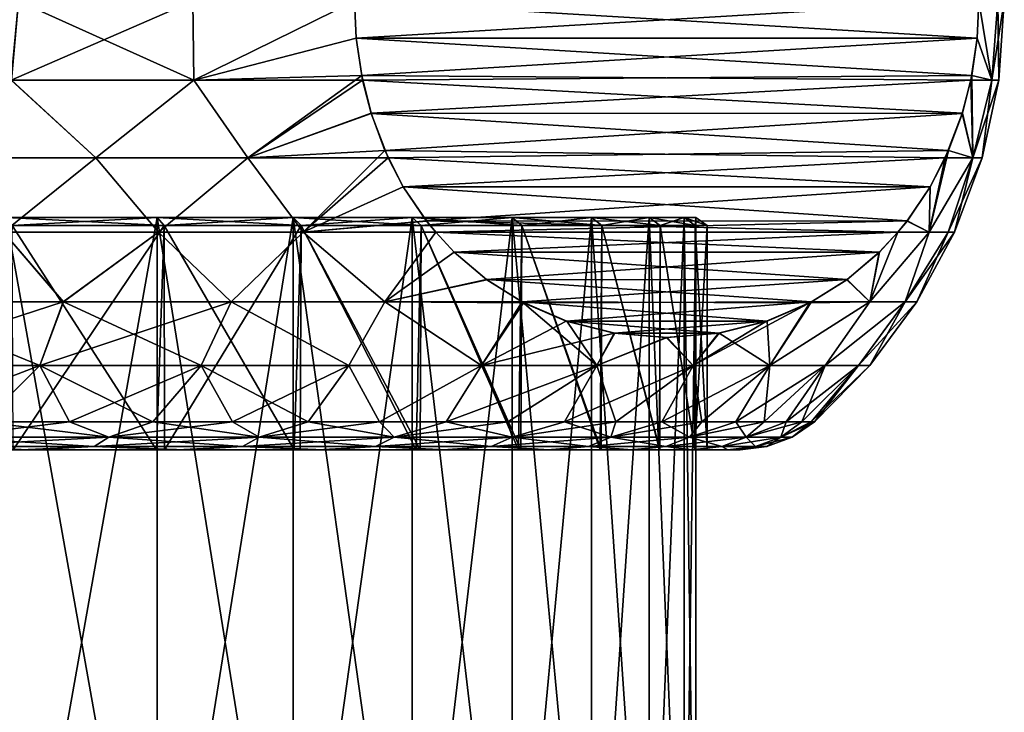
# Model space of a CAD drawing. Header units: metres. Extents: x -106 to 264, y -111 to 81.
# Tile 115 of 256: x 83.72 to 92.5, y 27.16 to 33.33. Entities that reach past the tile are written whole.
import ezdxf

# ---------------------------------------------------------------- set-up
doc = ezdxf.new("R2010")
doc.units = ezdxf.units.M
doc.layers.add('solid_20422013', color=7, linetype='CONTINUOUS')

msp = doc.modelspace()

# ---------------------------------------------------------------- linework, layer by layer
at = {"layer": 'solid_20422013'}
for points in [[(85.263802, 33.5, -13.3864), (85.275276, 32.795631, -13.319211), (83.647087, 32.795631, -14.259245)], [(83.71106, 33.5, -14.282878), (85.263802, 33.5, -13.3864), (83.647087, 32.795631, -14.259245)], [(83.71106, 33.5, 14.282878), (83.647133, 32.795631, 14.25922), (85.275322, 32.795631, 13.31918)], [(85.263802, 33.5, 13.3864), (83.71106, 33.5, 14.282878), (85.275322, 32.795631, 13.31918)], [(86.706497, 33.5, 12.321825), (85.263802, 33.5, 13.3864), (85.275322, 32.795631, 13.31918)], [(85.263802, 33.5, -13.3864), (86.706497, 33.5, -12.321825), (85.275276, 32.795631, -13.319211)], [(86.706497, 33.5, -12.321825), (86.722069, 33.169937, -12.294862), (85.275276, 32.795631, -13.319211)], [(86.722076, 33.169998, 12.294839), (86.706497, 33.5, 12.321825), (85.275322, 32.795631, 13.31918)], [(92.274261, 33.5, 2.678175), (86.706497, 33.5, 12.321825), (86.722076, 33.169998, 12.294839)], [(86.706497, 33.5, -12.321825), (92.274261, 33.5, -2.678175), (92.258682, 33.169998, -2.705161)], [(86.706497, 33.5, -12.321825), (92.258682, 33.169998, -2.705161), (86.722069, 33.169937, -12.294862)], [(92.274261, 33.5, 2.678175), (86.722076, 33.169998, 12.294839), (92.258698, 33.169937, 2.705138)], [(92.387779, 32.795631, -1.409048), (92.258682, 33.169998, -2.705161), (92.274261, 33.5, -2.678175)], [(92.274261, 33.5, 2.678175), (92.258698, 33.169937, 2.705138), (92.387779, 32.795631, 1.40902)], [(92.443466, 33.5, 1.343836), (92.274261, 33.5, 2.678175), (92.387779, 32.795631, 1.40902)], [(92.387779, 32.795631, -1.409048), (92.274261, 33.5, -2.678175), (92.443466, 33.5, -1.343836)], [(92.443466, 33.5, 1.343836), (92.387779, 32.795631, 1.40902), (92.450134, 32.795631)], [(92.387779, 32.795631, -1.409048), (92.5, 33.5), (92.450134, 32.795631)], [(92.387779, 32.795631, -1.409048), (92.443466, 33.5, -1.343836), (92.5, 33.5)], [(92.5, 33.5), (92.443466, 33.5, 1.343836), (92.450134, 32.795631)], [(86.722069, 33.169937, -12.294862), (86.778877, 32.795654, -12.196459), (85.275276, 32.795631, -13.319211)], [(86.770607, 32.836376, 12.210791), (86.722076, 33.169998, 12.294839), (85.275322, 32.795631, 13.31918)], [(86.722069, 33.169937, -12.294862), (92.258682, 33.169998, -2.705161), (92.210159, 32.836376, -2.789209)], [(86.722069, 33.169937, -12.294862), (92.210159, 32.836376, -2.789209), (86.778877, 32.795654, -12.196459)], [(92.258698, 33.169937, 2.705138), (86.722076, 33.169998, 12.294839), (86.770607, 32.836376, 12.210791)], [(92.258698, 33.169937, 2.705138), (86.770607, 32.836376, 12.210791), (92.201881, 32.795654, 2.803541)], [(92.258698, 33.169937, 2.705138), (92.201881, 32.795654, 2.803541), (92.387779, 32.795631, 1.40902)], [(92.387779, 32.795631, -1.409048), (92.210159, 32.836376, -2.789209), (92.258682, 33.169998, -2.705161)], [(86.770607, 32.836376, 12.210791), (85.275322, 32.795631, 13.31918), (85.754524, 32.104633, 12.807673)], [(86.854607, 32.501678, 12.065298), (86.770607, 32.836376, 12.210791), (85.754524, 32.104633, 12.807673)], [(92.201881, 32.795654, 2.803541), (86.770607, 32.836376, 12.210791), (86.854607, 32.501678, 12.065298)], [(86.778877, 32.795654, -12.196459), (92.210159, 32.836376, -2.789209), (92.12616, 32.501678, -2.934702)], [(92.21904, 32.104633, -1.610748), (92.12616, 32.501678, -2.934702), (92.210159, 32.836376, -2.789209)], [(92.21904, 32.104633, -1.610748), (92.210159, 32.836376, -2.789209), (92.387779, 32.795631, -1.409048)], [(83.647087, 32.795631, -14.259245), (84.400558, 32.104633, -13.684437), (82.964508, 32.104633, -14.418487)], [(83.647133, 32.795631, 14.25922), (82.964752, 32.104633, 14.418378), (84.400787, 32.104633, 13.684303)], [(83.647087, 32.795631, -14.259245), (85.275276, 32.795631, -13.319211), (84.400558, 32.104633, -13.684437)], [(85.275322, 32.795631, 13.31918), (83.647133, 32.795631, 14.25922), (84.400787, 32.104633, 13.684303)], [(85.275276, 32.795631, -13.319211), (85.754303, 32.104633, -12.807829), (84.400558, 32.104633, -13.684437)], [(85.275322, 32.795631, 13.31918), (84.400787, 32.104633, 13.684303), (85.754524, 32.104633, 12.807673)], [(85.275276, 32.795631, -13.319211), (86.778877, 32.795654, -12.196459), (85.754303, 32.104633, -12.807829)], [(86.778877, 32.795654, -12.196459), (86.855446, 32.498989, -12.063847), (85.754303, 32.104633, -12.807829)], [(86.778877, 32.795654, -12.196459), (92.12616, 32.501678, -2.934702), (86.855446, 32.498989, -12.063847)], [(92.201881, 32.795654, 2.803541), (86.854607, 32.501678, 12.065298), (92.12532, 32.498989, 2.936154)], [(92.201881, 32.795654, 2.803541), (92.12532, 32.498989, 2.936154), (92.219048, 32.104633, 1.610615)], [(92.387779, 32.795631, 1.40902), (92.201881, 32.795654, 2.803541), (92.219048, 32.104633, 1.610615)], [(92.21904, 32.104633, -1.610748), (92.450134, 32.795631), (92.301346, 32.104633)], [(92.21904, 32.104633, -1.610748), (92.387779, 32.795631, -1.409048), (92.450134, 32.795631)], [(92.387779, 32.795631, 1.40902), (92.219048, 32.104633, 1.610615), (92.301346, 32.104633)], [(92.450134, 32.795631), (92.387779, 32.795631, 1.40902), (92.301346, 32.104633)], [(86.855446, 32.498989, -12.063847), (87.006592, 32.104057, -11.802044), (85.754303, 32.104633, -12.807829)], [(86.977463, 32.169384, 11.852508), (86.854607, 32.501678, 12.065298), (85.754524, 32.104633, 12.807673)], [(92.12532, 32.498989, 2.936154), (86.854607, 32.501678, 12.065298), (86.977463, 32.169384, 11.852508)], [(86.855446, 32.498989, -12.063847), (92.12616, 32.501678, -2.934702), (92.003304, 32.169384, -3.147492)], [(86.855446, 32.498989, -12.063847), (92.003304, 32.169384, -3.147492), (87.006592, 32.104057, -11.802044)], [(92.12532, 32.498989, 2.936154), (86.977463, 32.169384, 11.852508), (91.974167, 32.104057, 3.197956)], [(92.12532, 32.498989, 2.936154), (91.974167, 32.104057, 3.197956), (92.219048, 32.104633, 1.610615)], [(92.21904, 32.104633, -1.610748), (92.003304, 32.169384, -3.147492), (92.12616, 32.501678, -2.934702)], [(86.977463, 32.169384, 11.852508), (85.754524, 32.104633, 12.807673), (86.249321, 31.441523, 12.122659)], [(87.141769, 31.845591, 11.567908), (86.977463, 32.169384, 11.852508), (86.249321, 31.441523, 12.122659)], [(91.974167, 32.104057, 3.197956), (86.977463, 32.169384, 11.852508), (87.141769, 31.845591, 11.567908)], [(87.006592, 32.104057, -11.802044), (92.003304, 32.169384, -3.147492), (91.838989, 31.845591, -3.432092)], [(91.830269, 31.441523, -2.64402), (92.003304, 32.169384, -3.147492), (92.21904, 32.104633, -1.610748)], [(91.830269, 31.441523, -2.64402), (91.838989, 31.845591, -3.432092), (92.003304, 32.169384, -3.147492)], [(82.964508, 32.104633, -14.418487), (84.400558, 32.104633, -13.684437), (83.578102, 31.441523, -13.853106)], [(84.400787, 32.104633, 13.684303), (82.964752, 32.104633, 14.418378), (83.578125, 31.441523, 13.853091)], [(84.400558, 32.104633, -13.684437), (84.958061, 31.441523, -13.056384), (83.578102, 31.441523, -13.853106)], [(84.400787, 32.104633, 13.684303), (83.578125, 31.441523, 13.853091), (84.958092, 31.441523, 13.056366)], [(84.400558, 32.104633, -13.684437), (85.754303, 32.104633, -12.807829), (84.958061, 31.441523, -13.056384)], [(85.754524, 32.104633, 12.807673), (84.400787, 32.104633, 13.684303), (84.958092, 31.441523, 13.056366)], [(85.754303, 32.104633, -12.807829), (86.24929, 31.441523, -12.12268), (84.958061, 31.441523, -13.056384)], [(85.754524, 32.104633, 12.807673), (84.958092, 31.441523, 13.056366), (86.249321, 31.441523, 12.122659)], [(85.754303, 32.104633, -12.807829), (87.006592, 32.104057, -11.802044), (86.24929, 31.441523, -12.12268)], [(87.006592, 32.104057, -11.802044), (87.141754, 31.845659, -11.567945), (86.24929, 31.441523, -12.12268)], [(87.006592, 32.104057, -11.802044), (91.838989, 31.845591, -3.432092), (87.141754, 31.845659, -11.567945)], [(91.974167, 32.104057, 3.197956), (87.141769, 31.845591, 11.567908), (91.839012, 31.845659, 3.432056)], [(91.999924, 31.441523, -1.326845), (91.830269, 31.441523, -2.64402), (92.21904, 32.104633, -1.610748)], [(92.219048, 32.104633, 1.610615), (91.830276, 31.441523, 2.643998), (91.999924, 31.441523, 1.326834)], [(92.219048, 32.104633, 1.610615), (91.974167, 32.104057, 3.197956), (91.830276, 31.441523, 2.643998)], [(91.974167, 32.104057, 3.197956), (91.839012, 31.845659, 3.432056), (91.830276, 31.441523, 2.643998)], [(92.219048, 32.104633, 1.610615), (91.999924, 31.441523, 1.326834), (92.05661, 31.441523)], [(91.999924, 31.441523, -1.326845), (92.301346, 32.104633), (92.05661, 31.441523)], [(91.999924, 31.441523, -1.326845), (92.21904, 32.104633, -1.610748), (92.301346, 32.104633)], [(92.301346, 32.104633), (92.219048, 32.104633, 1.610615), (92.05661, 31.441523)], [(87.141754, 31.845659, -11.567945), (87.347717, 31.540712, -11.211203), (86.24929, 31.441523, -12.12268)], [(87.348152, 31.540152, 11.21045), (87.141769, 31.845591, 11.567908), (86.249321, 31.441523, 12.122659)], [(87.141754, 31.845659, -11.567945), (91.838989, 31.845591, -3.432092), (87.347717, 31.540712, -11.211203)], [(91.839012, 31.845659, 3.432056), (87.141769, 31.845591, 11.567908), (91.633041, 31.540712, 3.788798)], [(91.633041, 31.540712, 3.788798), (87.141769, 31.845591, 11.567908), (87.348152, 31.540152, 11.21045)], [(87.347717, 31.540712, -11.211203), (91.838989, 31.845591, -3.432092), (91.632614, 31.540152, -3.78955)], [(91.830269, 31.441523, -2.64402), (91.632614, 31.540152, -3.78955), (91.838989, 31.845591, -3.432092)], [(91.839012, 31.845659, 3.432056), (91.633041, 31.540712, 3.788798), (91.830276, 31.441523, 2.643998)], [(84.945869, 31.570021, 10.2093), (83.65329, 31.5, 11.271778), (83.599709, 31.570021, 11.187345)], [(83.599709, 31.570021, -11.187345), (83.65329, 31.5, -11.271778), (85.009613, 31.5, -10.286352)], [(84.945869, 31.570021, -10.2093), (83.599709, 31.570021, -11.187345), (85.009613, 31.5, -10.286352)], [(83.599709, 24, -11.187345), (83.599709, 31.570021, -11.187345), (84.945869, 31.570021, -10.2093)], [(84.945869, 24, -10.2093), (83.599709, 24, -11.187345), (84.945869, 31.570021, -10.2093)], [(83.599709, 31.570021, 11.187345), (83.599709, 24, 11.187345), (84.945869, 24, 10.2093)], [(84.945869, 31.570021, 10.2093), (83.599709, 31.570021, 11.187345), (84.945869, 24, 10.2093)], [(84.945869, 31.570021, 10.2093), (85.009613, 31.5, 10.286352), (83.65329, 31.5, 11.271778)], [(86.158836, 31.570021, 9.07025), (85.009613, 31.5, 10.286352), (84.945869, 31.570021, 10.2093)], [(84.945869, 31.570021, -10.2093), (85.009613, 31.5, -10.286352), (86.231728, 31.5, -9.138704)], [(86.158836, 31.570021, -9.07025), (84.945869, 31.570021, -10.2093), (86.231728, 31.5, -9.138704)], [(84.945869, 24, -10.2093), (84.945869, 31.570021, -10.2093), (86.158836, 31.570021, -9.07025)], [(86.158836, 24, -9.07025), (84.945869, 24, -10.2093), (86.158836, 31.570021, -9.07025)], [(84.945869, 31.570021, 10.2093), (84.945869, 24, 10.2093), (86.158836, 24, 9.07025)], [(86.158836, 31.570021, 9.07025), (84.945869, 31.570021, 10.2093), (86.158836, 24, 9.07025)], [(86.158836, 31.570021, 9.07025), (86.231728, 31.5, 9.138704), (85.009613, 31.5, 10.286352)], [(87.219475, 31.570021, 7.788155), (86.231728, 31.5, 9.138704), (86.158836, 31.570021, 9.07025)], [(86.158836, 31.570021, -9.07025), (86.231728, 31.5, -9.138704), (87.300377, 31.5, -7.846933)], [(87.219475, 31.570021, -7.788155), (86.158836, 31.570021, -9.07025), (87.300377, 31.5, -7.846933)], [(86.158836, 24, -9.07025), (86.158836, 31.570021, -9.07025), (87.219475, 31.570021, -7.788155)], [(87.219475, 24, -7.788155), (86.158836, 24, -9.07025), (87.219475, 31.570021, -7.788155)], [(86.158836, 31.570021, 9.07025), (86.158836, 24, 9.07025), (87.219475, 24, 7.788155)], [(87.219475, 31.570021, 7.788155), (86.158836, 31.570021, 9.07025), (87.219475, 24, 7.788155)], [(87.219475, 31.570021, 7.788155), (87.300377, 31.5, 7.846933), (86.231728, 31.5, 9.138704)], [(87.347717, 31.540712, -11.211203), (87.430389, 31.439253, -11.068004), (86.24929, 31.441523, -12.12268)], [(87.348152, 31.540152, 11.21045), (86.249321, 31.441523, 12.122659), (87.430367, 31.439289, 11.068046)], [(88.111061, 31.570021, 6.383236), (87.300377, 31.5, 7.846933), (87.219475, 31.570021, 7.788155)], [(87.219475, 31.570021, -7.788155), (87.300377, 31.5, -7.846933), (88.198692, 31.5, -6.431412)], [(88.111061, 31.570021, -6.383236), (87.219475, 31.570021, -7.788155), (88.198692, 31.5, -6.431412)], [(87.219475, 24, -7.788155), (87.219475, 31.570021, -7.788155), (88.111061, 31.570021, -6.383236)], [(88.111061, 24, -6.383236), (87.219475, 24, -7.788155), (88.111061, 31.570021, -6.383236)], [(87.219475, 31.570021, 7.788155), (87.219475, 24, 7.788155), (88.111061, 24, 6.383236)], [(88.111061, 31.570021, 6.383236), (87.219475, 31.570021, 7.788155), (88.111061, 24, 6.383236)], [(88.111061, 31.570021, 6.383236), (88.198692, 31.5, 6.431412), (87.300377, 31.5, 7.846933)], [(87.347717, 31.540712, -11.211203), (91.632614, 31.540152, -3.78955), (91.550392, 31.439289, -3.931954)], [(87.347717, 31.540712, -11.211203), (91.550392, 31.439289, -3.931954), (87.430389, 31.439253, -11.068004)], [(91.633041, 31.540712, 3.788798), (87.348152, 31.540152, 11.21045), (87.430367, 31.439289, 11.068046)], [(91.633041, 31.540712, 3.788798), (87.430367, 31.439289, 11.068046), (91.550369, 31.439253, 3.931996)], [(88.819542, 31.570021, 4.87765), (88.198692, 31.5, 6.431412), (88.111061, 31.570021, 6.383236)], [(88.111061, 31.570021, -6.383236), (88.198692, 31.5, -6.431412), (88.912514, 31.5, -4.914463)], [(88.819542, 31.570021, -4.87765), (88.111061, 31.570021, -6.383236), (88.912514, 31.5, -4.914463)], [(88.111061, 24, -6.383236), (88.111061, 31.570021, -6.383236), (88.819542, 31.570021, -4.87765)], [(88.819542, 24, -4.87765), (88.111061, 24, -6.383236), (88.819542, 31.570021, -4.87765)], [(88.111061, 31.570021, 6.383236), (88.111061, 24, 6.383236), (88.819542, 24, 4.87765)], [(88.819542, 31.570021, 4.87765), (88.111061, 31.570021, 6.383236), (88.819542, 24, 4.87765)], [(88.819542, 31.570021, 4.87765), (88.912514, 31.5, 4.914463), (88.198692, 31.5, 6.431412)], [(89.333725, 31.570021, 3.295141), (88.912514, 31.5, 4.914463), (88.819542, 31.570021, 4.87765)], [(88.819542, 31.570021, -4.87765), (88.912514, 31.5, -4.914463), (89.430588, 31.5, -3.32001)], [(89.333725, 31.570021, -3.295141), (88.819542, 31.570021, -4.87765), (89.430588, 31.5, -3.32001)], [(88.819542, 24, -4.87765), (88.819542, 31.570021, -4.87765), (89.333725, 31.570021, -3.295141)], [(89.333725, 24, -3.295141), (88.819542, 24, -4.87765), (89.333725, 31.570021, -3.295141)], [(88.819542, 31.570021, 4.87765), (88.819542, 24, 4.87765), (89.333725, 24, 3.295141)], [(89.333725, 31.570021, 3.295141), (88.819542, 31.570021, 4.87765), (89.333725, 24, 3.295141)], [(89.333725, 31.570021, 3.295141), (89.430588, 31.5, 3.32001), (88.912514, 31.5, 4.914463)], [(89.645523, 31.570021, 1.660665), (89.430588, 31.5, 3.32001), (89.333725, 31.570021, 3.295141)], [(89.333725, 31.570021, -3.295141), (89.430588, 31.5, -3.32001), (89.744728, 31.5, -1.673199)], [(89.645523, 31.570021, -1.660665), (89.333725, 31.570021, -3.295141), (89.744728, 31.5, -1.673199)], [(89.333725, 24, -3.295141), (89.333725, 31.570021, -3.295141), (89.645523, 31.570021, -1.660665)], [(89.645523, 24, -1.660665), (89.333725, 24, -3.295141), (89.645523, 31.570021, -1.660665)], [(89.333725, 31.570021, 3.295141), (89.333725, 24, 3.295141), (89.645523, 24, 1.660665)], [(89.645523, 31.570021, 1.660665), (89.333725, 31.570021, 3.295141), (89.645523, 24, 1.660665)], [(89.645523, 31.570021, 1.660665), (89.744728, 31.5, 1.673199), (89.430588, 31.5, 3.32001)], [(89.645523, 31.570021, -1.660665), (89.744728, 31.5, -1.673199), (89.849998, 31.5)], [(89.75, 31.570021), (89.645523, 31.570021, -1.660665), (89.849998, 31.5)], [(89.645523, 31.570021, 1.660665), (89.75, 31.570021), (89.744728, 31.5, 1.673199)], [(89.645523, 24, -1.660665), (89.645523, 31.570021, -1.660665), (89.75, 31.570021)], [(89.75, 24), (89.645523, 24, -1.660665), (89.75, 31.570021)], [(89.645523, 31.570021, 1.660665), (89.75, 24), (89.75, 31.570021)], [(89.645523, 31.570021, 1.660665), (89.645523, 24, 1.660665), (89.75, 24)], [(89.75, 31.570021), (89.849998, 31.5), (89.744728, 31.5, 1.673199)], [(91.633041, 31.540712, 3.788798), (91.550369, 31.439253, 3.931996), (91.830276, 31.441523, 2.643998)], [(91.830269, 31.441523, -2.64402), (91.550392, 31.439289, -3.931954), (91.632614, 31.540152, -3.78955)], [(83.578102, 31.441523, -13.853106), (84.109535, 30.81955, -13.182104), (82.507713, 30.81955, -13.985002)], [(83.578125, 31.441523, 13.853091), (82.509552, 30.81955, 13.98421), (84.111267, 30.81955, 13.181101)], [(83.65329, 31.5, -11.271778), (83.575424, 29.5, -11.320291), (84.94001, 29.5, -10.342822)], [(83.578102, 31.441523, -13.853106), (84.958061, 31.441523, -13.056384), (84.109535, 30.81955, -13.182104)], [(84.958092, 31.441523, 13.056366), (83.578125, 31.441523, 13.853091), (84.111267, 30.81955, 13.181101)], [(83.65329, 31.5, 11.271778), (85.009613, 31.5, 10.286352), (83.663269, 29.5, 11.265304)], [(85.009613, 31.5, -10.286352), (83.65329, 31.5, -11.271778), (84.94001, 29.5, -10.342822)], [(85.009613, 31.5, 10.286352), (85.011452, 29.5, 10.284259), (83.663269, 29.5, 11.265304)], [(84.958061, 31.441523, -13.056384), (85.605904, 30.81955, -12.19653), (84.109535, 30.81955, -13.182104)], [(84.958092, 31.441523, 13.056366), (84.111267, 30.81955, 13.181101), (85.607513, 30.81955, 12.195331)], [(85.009613, 31.5, -10.286352), (84.94001, 29.5, -10.342822), (86.167618, 29.5, -9.205415)], [(84.958061, 31.441523, -13.056384), (86.24929, 31.441523, -12.12268), (85.605904, 30.81955, -12.19653)], [(86.249321, 31.441523, 12.122659), (84.958092, 31.441523, 13.056366), (85.607513, 30.81955, 12.195331)], [(85.009613, 31.5, 10.286352), (86.231728, 31.5, 9.138704), (85.011452, 29.5, 10.284259)], [(86.231728, 31.5, -9.138704), (85.009613, 31.5, -10.286352), (86.167618, 29.5, -9.205415)], [(86.231728, 31.5, 9.138704), (86.221687, 29.5, 9.148576), (85.011452, 29.5, 10.284259)], [(86.24929, 31.441523, -12.12268), (86.976089, 30.81955, -11.04194), (85.605904, 30.81955, -12.19653)], [(86.249321, 31.441523, 12.122659), (85.607513, 30.81955, 12.195331), (86.977547, 30.81955, 11.040559)], [(86.231728, 31.5, -9.138704), (86.167618, 29.5, -9.205415), (87.255417, 29.5, -7.905343)], [(86.231728, 31.5, 9.138704), (87.291649, 29.5, 7.85644), (86.221687, 29.5, 9.148576)], [(86.231728, 31.5, 9.138704), (87.300377, 31.5, 7.846933), (87.291649, 29.5, 7.85644)], [(87.300377, 31.5, -7.846933), (86.231728, 31.5, -9.138704), (87.255417, 29.5, -7.905343)], [(86.24929, 31.441523, -12.12268), (87.430389, 31.439253, -11.068004), (86.976089, 30.81955, -11.04194)], [(87.430367, 31.439289, 11.068046), (86.249321, 31.441523, 12.122659), (86.977547, 30.81955, 11.040559)], [(87.430389, 31.439253, -11.068004), (87.594513, 31.263128, -10.783744), (86.976089, 30.81955, -11.04194)], [(87.595886, 31.26177, 10.781361), (87.430367, 31.439289, 11.068046), (86.977547, 30.81955, 11.040559)], [(87.300377, 31.5, -7.846933), (87.255417, 29.5, -7.905343), (88.16877, 29.5, -6.484954)], [(87.300377, 31.5, 7.846933), (88.189835, 29.5, 6.446938), (87.291649, 29.5, 7.85644)], [(87.300377, 31.5, 7.846933), (88.198692, 31.5, 6.431412), (88.189835, 29.5, 6.446938)], [(88.198692, 31.5, -6.431412), (87.300377, 31.5, -7.846933), (88.16877, 29.5, -6.484954)], [(91.550369, 31.439253, 3.931996), (87.430367, 31.439289, 11.068046), (87.595886, 31.26177, 10.781361)], [(87.430389, 31.439253, -11.068004), (91.550392, 31.439289, -3.931954), (91.384872, 31.26177, -4.218639)], [(87.430389, 31.439253, -11.068004), (91.384872, 31.26177, -4.218639), (87.594513, 31.263128, -10.783744)], [(91.550369, 31.439253, 3.931996), (87.595886, 31.26177, 10.781361), (91.386253, 31.263128, 4.216257)], [(88.198692, 31.5, -6.431412), (88.16877, 29.5, -6.484954), (88.896614, 29.5, -4.948545)], [(88.198692, 31.5, 6.431412), (88.906738, 29.5, 4.924554), (88.189835, 29.5, 6.446938)], [(88.198692, 31.5, 6.431412), (88.912514, 31.5, 4.914463), (88.906738, 29.5, 4.924554)], [(88.912514, 31.5, -4.914463), (88.198692, 31.5, -6.431412), (88.896614, 29.5, -4.948545)], [(88.912514, 31.5, -4.914463), (88.896614, 29.5, -4.948545), (89.425079, 29.5, -3.341653)], [(88.912514, 31.5, 4.914463), (89.427971, 29.5, 3.330045), (88.906738, 29.5, 4.924554)], [(88.912514, 31.5, 4.914463), (89.430588, 31.5, 3.32001), (89.427971, 29.5, 3.330045)], [(89.430588, 31.5, -3.32001), (88.912514, 31.5, -4.914463), (89.425079, 29.5, -3.341653)], [(89.430588, 31.5, -3.32001), (89.425079, 29.5, -3.341653), (89.741035, 29.5, -1.696686)], [(89.430588, 31.5, 3.32001), (89.74057, 29.5, 1.692626), (89.427971, 29.5, 3.330045)], [(89.430588, 31.5, 3.32001), (89.744728, 31.5, 1.673199), (89.74057, 29.5, 1.692626)], [(89.744728, 31.5, -1.673199), (89.430588, 31.5, -3.32001), (89.741035, 29.5, -1.696686)], [(89.849998, 31.5), (89.849998, 29.5), (89.74057, 29.5, 1.692626)], [(89.744728, 31.5, 1.673199), (89.849998, 31.5), (89.74057, 29.5, 1.692626)], [(89.744728, 31.5, -1.673199), (89.741035, 29.5, -1.696686), (89.849998, 29.5)], [(89.744728, 31.5, -1.673199), (89.849998, 29.5), (89.849998, 31.5)], [(91.830269, 31.441523, -2.64402), (91.615303, 30.81955, -1.789007), (91.300255, 30.81955, -3.553214)], [(91.830269, 31.441523, -2.64402), (91.300255, 30.81955, -3.553214), (91.550392, 31.439289, -3.931954)], [(91.384872, 31.26177, -4.218639), (91.550392, 31.439289, -3.931954), (91.300255, 30.81955, -3.553214)], [(91.830276, 31.441523, 2.643998), (91.300568, 30.81955, 3.551914), (91.615379, 30.81955, 1.788344)], [(91.830276, 31.441523, 2.643998), (91.550369, 31.439253, 3.931996), (91.300568, 30.81955, 3.551914)], [(91.550369, 31.439253, 3.931996), (91.386253, 31.263128, 4.216257), (91.300568, 30.81955, 3.551914)], [(91.615303, 30.81955, -1.789007), (92.05661, 31.441523), (91.720802, 30.81955)], [(91.999924, 31.441523, -1.326845), (92.05661, 31.441523), (91.615303, 30.81955, -1.789007)], [(91.999924, 31.441523, -1.326845), (91.615303, 30.81955, -1.789007), (91.830269, 31.441523, -2.64402)], [(91.999924, 31.441523, 1.326834), (91.615379, 30.81955, 1.788344), (91.720802, 30.81955)], [(91.999924, 31.441523, 1.326834), (91.830276, 31.441523, 2.643998), (91.615379, 30.81955, 1.788344)], [(92.05661, 31.441523), (91.999924, 31.441523, 1.326834), (91.720802, 30.81955)], [(87.594513, 31.263128, -10.783744), (87.882927, 31.018095, -10.284186), (86.976089, 30.81955, -11.04194)], [(87.885941, 31.015882, 10.278977), (87.595886, 31.26177, 10.781361), (86.977547, 30.81955, 11.040559)], [(87.594513, 31.263128, -10.783744), (91.384872, 31.26177, -4.218639), (87.882927, 31.018095, -10.284186)], [(91.386253, 31.263128, 4.216257), (87.595886, 31.26177, 10.781361), (91.097832, 31.018095, 4.715814)], [(91.097832, 31.018095, 4.715814), (87.595886, 31.26177, 10.781361), (87.885941, 31.015882, 10.278977)], [(87.882927, 31.018095, -10.284186), (91.384872, 31.26177, -4.218639), (91.094826, 31.015882, -4.721022)], [(91.094826, 31.015882, -4.721022), (91.384872, 31.26177, -4.218639), (91.300255, 30.81955, -3.553214)], [(91.386253, 31.263128, 4.216257), (91.097832, 31.018095, 4.715814), (91.300568, 30.81955, 3.551914)], [(87.882927, 31.018095, -10.284186), (88.214294, 30.811087, -9.710241), (86.976089, 30.81955, -11.04194)], [(87.885941, 31.015882, 10.278977), (86.977547, 30.81955, 11.040559), (88.200272, 30.818705, 9.734537)], [(87.882927, 31.018095, -10.284186), (90.780495, 30.818705, -5.265462), (88.214294, 30.811087, -9.710241)], [(87.882927, 31.018095, -10.284186), (91.094826, 31.015882, -4.721022), (90.780495, 30.818705, -5.265462)], [(91.097832, 31.018095, 4.715814), (87.885941, 31.015882, 10.278977), (88.200272, 30.818705, 9.734537)], [(91.097832, 31.018095, 4.715814), (88.200272, 30.818705, 9.734537), (90.766464, 30.811087, 5.289759)], [(91.097832, 31.018095, 4.715814), (90.766464, 30.811087, 5.289759), (91.300568, 30.81955, 3.551914)], [(91.094826, 31.015882, -4.721022), (91.300255, 30.81955, -3.553214), (90.780495, 30.818705, -5.265462)], [(82.362236, 30.251143, 13.590194), (83.900322, 30.251143, 12.817738), (82.509552, 30.81955, 13.98421)], [(84.109535, 30.81955, -13.182104), (83.900322, 30.251143, -12.817738), (82.362236, 30.251143, -13.590194)], [(82.507713, 30.81955, -13.985002), (84.109535, 30.81955, -13.182104), (82.362236, 30.251143, -13.590194)], [(83.900322, 30.251143, 12.817738), (84.111267, 30.81955, 13.181101), (82.509552, 30.81955, 13.98421)], [(83.900322, 30.251143, 12.817738), (85.338333, 30.251143, 11.871943), (84.111267, 30.81955, 13.181101)], [(85.605904, 30.81955, -12.19653), (85.338333, 30.251143, -11.871943), (83.900322, 30.251143, -12.817738)], [(84.109535, 30.81955, -13.182104), (85.605904, 30.81955, -12.19653), (83.900322, 30.251143, -12.817738)], [(85.338333, 30.251143, 11.871943), (85.607513, 30.81955, 12.195331), (84.111267, 30.81955, 13.181101)], [(85.338333, 30.251143, 11.871943), (86.656822, 30.251143, 10.765601), (85.607513, 30.81955, 12.195331)], [(85.605904, 30.81955, -12.19653), (86.656822, 30.251143, -10.765601), (85.338333, 30.251143, -11.871943)], [(85.605904, 30.81955, -12.19653), (86.976089, 30.81955, -11.04194), (86.656822, 30.251143, -10.765601)], [(86.656822, 30.251143, 10.765601), (86.977547, 30.81955, 11.040559), (85.607513, 30.81955, 12.195331)], [(86.656822, 30.251143, 10.765601), (87.837952, 30.251143, 9.513673), (86.977547, 30.81955, 11.040559)], [(86.976089, 30.81955, -11.04194), (87.837952, 30.251143, -9.513673), (86.656822, 30.251143, -10.765601)], [(86.976089, 30.81955, -11.04194), (88.214294, 30.811087, -9.710241), (87.837952, 30.251143, -9.513673)], [(87.837952, 30.251143, 9.513673), (88.200272, 30.818705, 9.734537), (86.977547, 30.81955, 11.040559)], [(87.837952, 30.251143, 9.513673), (88.865761, 30.251143, 8.133089), (88.200272, 30.818705, 9.734537)], [(90.387077, 30.648378, 5.946874), (88.200272, 30.818705, 9.734537), (88.600983, 30.645744, 9.040487)], [(88.865761, 30.251143, 8.133089), (88.600983, 30.645744, 9.040487), (88.200272, 30.818705, 9.734537)], [(90.766464, 30.811087, 5.289759), (88.200272, 30.818705, 9.734537), (90.387077, 30.648378, 5.946874)], [(88.214294, 30.811087, -9.710241), (90.780495, 30.818705, -5.265462), (88.593681, 30.648378, -9.053126)], [(88.593681, 30.648378, -9.053126), (90.780495, 30.818705, -5.265462), (90.379784, 30.645744, -5.959513)], [(90.780495, 30.818705, -5.265462), (90.408058, 30.251143, -5.06212), (89.726341, 30.251143, -6.642519)], [(90.379784, 30.645744, -5.959513), (90.780495, 30.818705, -5.265462), (89.726341, 30.251143, -6.642519)], [(90.408058, 30.251143, 5.06212), (91.300568, 30.81955, 3.551914), (90.766464, 30.811087, 5.289759)], [(90.408058, 30.251143, 5.06212), (90.901695, 30.251143, 3.413264), (91.300568, 30.81955, 3.551914)], [(91.300255, 30.81955, -3.553214), (90.901695, 30.251143, -3.413264), (90.408058, 30.251143, -5.06212)], [(90.780495, 30.818705, -5.265462), (91.300255, 30.81955, -3.553214), (90.408058, 30.251143, -5.06212)], [(90.901695, 30.251143, 3.413264), (91.615379, 30.81955, 1.788344), (91.300568, 30.81955, 3.551914)], [(90.901695, 30.251143, 3.413264), (91.200569, 30.251143, 1.71825), (91.615379, 30.81955, 1.788344)], [(91.615303, 30.81955, -1.789007), (91.200569, 30.251143, -1.71825), (90.901695, 30.251143, -3.413264)], [(91.300255, 30.81955, -3.553214), (91.615303, 30.81955, -1.789007), (90.901695, 30.251143, -3.413264)], [(91.200569, 30.251143, 1.71825), (91.300652, 30.251143), (91.615379, 30.81955, 1.788344)], [(91.200569, 30.251143, -1.71825), (91.720802, 30.81955), (91.300652, 30.251143)], [(91.615303, 30.81955, -1.789007), (91.720802, 30.81955), (91.200569, 30.251143, -1.71825)], [(91.300652, 30.251143), (91.720802, 30.81955), (91.615379, 30.81955, 1.788344)], [(88.214294, 30.811087, -9.710241), (88.593681, 30.648378, -9.053126), (87.837952, 30.251143, -9.513673)], [(90.408058, 30.251143, 5.06212), (90.766464, 30.811087, 5.289759), (90.387077, 30.648378, 5.946874)], [(88.593681, 30.648378, -9.053126), (89.021805, 30.539833, -8.311595), (87.837952, 30.251143, -9.513673)], [(88.593681, 30.648378, -9.053126), (90.379784, 30.645744, -5.959513), (89.021805, 30.539833, -8.311595)], [(90.387077, 30.648378, 5.946874), (88.600983, 30.645744, 9.040487), (89.958954, 30.539833, 6.688406)], [(89.958954, 30.539833, 6.688406), (88.600983, 30.645744, 9.040487), (89.028374, 30.538801, 8.300219)], [(88.865761, 30.251143, 8.133089), (89.028374, 30.538801, 8.300219), (88.600983, 30.645744, 9.040487)], [(89.021805, 30.539833, -8.311595), (90.379784, 30.645744, -5.959513), (89.952385, 30.538801, -6.699781)], [(89.952385, 30.538801, -6.699781), (90.379784, 30.645744, -5.959513), (89.726341, 30.251143, -6.642519)], [(90.408058, 30.251143, 5.06212), (90.387077, 30.648378, 5.946874), (89.958954, 30.539833, 6.688406)], [(89.021805, 30.539833, -8.311595), (88.865761, 30.251143, -8.133089), (87.837952, 30.251143, -9.513673)], [(89.021805, 30.539833, -8.311595), (89.485985, 30.500004, -7.507618), (88.865761, 30.251143, -8.133089)], [(88.865761, 30.251143, 8.133089), (89.494781, 30.500004, 7.492382), (89.028374, 30.538801, 8.300219)], [(88.865761, 30.251143, 8.133089), (89.726341, 30.251143, 6.642519), (89.494781, 30.500004, 7.492382)], [(89.485985, 30.500004, -7.507618), (89.726341, 30.251143, -6.642519), (88.865761, 30.251143, -8.133089)], [(89.021805, 30.539833, -8.311595), (89.952385, 30.538801, -6.699781), (89.485985, 30.500004, -7.507618)], [(89.958954, 30.539833, 6.688406), (89.028374, 30.538801, 8.300219), (89.494781, 30.500004, 7.492382)], [(89.485985, 30.500004, -7.507618), (89.952385, 30.538801, -6.699781), (89.726341, 30.251143, -6.642519)], [(89.726341, 30.251143, 6.642519), (89.958954, 30.539833, 6.688406), (89.494781, 30.500004, 7.492382)], [(89.726341, 30.251143, 6.642519), (90.408058, 30.251143, 5.06212), (89.958954, 30.539833, 6.688406)], [(83.900322, 30.251143, -12.817738), (82.591705, 29.75, -12.945532), (82.362236, 30.251143, -13.590194)], [(82.362236, 30.251143, 13.590194), (83.39254, 29.75, 12.537485), (83.900322, 30.251143, 12.817738)], [(83.900322, 30.251143, -12.817738), (83.39254, 29.75, -12.537485), (82.591705, 29.75, -12.945532)], [(83.900322, 30.251143, -12.817738), (84.166176, 29.75, -12.079959), (83.39254, 29.75, -12.537485)], [(83.900322, 30.251143, 12.817738), (83.39254, 29.75, 12.537485), (84.166176, 29.75, 12.079959)], [(85.338333, 30.251143, -11.871943), (84.166176, 29.75, -12.079959), (83.900322, 30.251143, -12.817738)], [(83.900322, 30.251143, 12.817738), (84.166176, 29.75, 12.079959), (84.909554, 29.75, 11.574759)], [(83.900322, 30.251143, 12.817738), (84.909554, 29.75, 11.574759), (85.338333, 30.251143, 11.871943)], [(85.338333, 30.251143, -11.871943), (84.909554, 29.75, -11.574759), (84.166176, 29.75, -12.079959)], [(85.338333, 30.251143, -11.871943), (85.619743, 29.75, -11.023879), (84.909554, 29.75, -11.574759)], [(85.338333, 30.251143, 11.871943), (84.909554, 29.75, 11.574759), (85.619743, 29.75, 11.023879)], [(86.656822, 30.251143, -10.765601), (85.619743, 29.75, -11.023879), (85.338333, 30.251143, -11.871943)], [(85.338333, 30.251143, 11.871943), (85.619743, 29.75, 11.023879), (86.293945, 29.75, 10.429492)], [(85.338333, 30.251143, 11.871943), (86.293945, 29.75, 10.429492), (86.656822, 30.251143, 10.765601)], [(86.656822, 30.251143, -10.765601), (86.293945, 29.75, -10.429492), (85.619743, 29.75, -11.023879)], [(86.656822, 30.251143, -10.765601), (86.929489, 29.75, -9.793945), (86.293945, 29.75, -10.429492)], [(86.656822, 30.251143, 10.765601), (86.293945, 29.75, 10.429492), (86.929489, 29.75, 9.793945)], [(87.837952, 30.251143, -9.513673), (86.929489, 29.75, -9.793945), (86.656822, 30.251143, -10.765601)], [(86.656822, 30.251143, 10.765601), (86.929489, 29.75, 9.793945), (87.837952, 30.251143, 9.513673)], [(87.837952, 30.251143, -9.513673), (87.52388, 29.75, -9.119745), (86.929489, 29.75, -9.793945)], [(87.837952, 30.251143, 9.513673), (86.929489, 29.75, 9.793945), (87.52388, 29.75, 9.119745)], [(88.865761, 30.251143, -8.133089), (88.07476, 29.75, -8.409554), (87.52388, 29.75, -9.119745)], [(88.865761, 30.251143, -8.133089), (87.52388, 29.75, -9.119745), (87.837952, 30.251143, -9.513673)], [(87.837952, 30.251143, 9.513673), (87.52388, 29.75, 9.119745), (88.07476, 29.75, 8.409554)], [(87.837952, 30.251143, 9.513673), (88.07476, 29.75, 8.409554), (88.865761, 30.251143, 8.133089)], [(88.865761, 30.251143, -8.133089), (88.579956, 29.75, -7.666175), (88.07476, 29.75, -8.409554)], [(88.865761, 30.251143, 8.133089), (88.07476, 29.75, 8.409554), (88.579956, 29.75, 7.666175)], [(89.726341, 30.251143, -6.642519), (89.037483, 29.75, -6.892541), (88.579956, 29.75, -7.666175)], [(89.726341, 30.251143, -6.642519), (88.579956, 29.75, -7.666175), (88.865761, 30.251143, -8.133089)], [(88.865761, 30.251143, 8.133089), (88.579956, 29.75, 7.666175), (89.037483, 29.75, 6.892541)], [(88.865761, 30.251143, 8.133089), (89.037483, 29.75, 6.892541), (89.726341, 30.251143, 6.642519)], [(89.726341, 30.251143, -6.642519), (89.445534, 29.75, -6.091705), (89.037483, 29.75, -6.892541)], [(89.726341, 30.251143, 6.642519), (89.037483, 29.75, 6.892541), (89.445534, 29.75, 6.091705)], [(90.408058, 30.251143, -5.06212), (89.80249, 29.75, -5.266828), (89.445534, 29.75, -6.091705)], [(90.408058, 30.251143, -5.06212), (89.445534, 29.75, -6.091705), (89.726341, 30.251143, -6.642519)], [(89.726341, 30.251143, 6.642519), (89.445534, 29.75, 6.091705), (89.80249, 29.75, 5.266828)], [(89.726341, 30.251143, 6.642519), (89.80249, 29.75, 5.266828), (90.408058, 30.251143, 5.06212)], [(90.408058, 30.251143, -5.06212), (90.106949, 29.75, -4.421165), (89.80249, 29.75, -5.266828)], [(90.408058, 30.251143, 5.06212), (89.80249, 29.75, 5.266828), (90.106949, 29.75, 4.421165)], [(90.901695, 30.251143, -3.413264), (90.357704, 29.75, -3.558053), (90.106949, 29.75, -4.421165)], [(90.901695, 30.251143, -3.413264), (90.106949, 29.75, -4.421165), (90.408058, 30.251143, -5.06212)], [(90.408058, 30.251143, 5.06212), (90.106949, 29.75, 4.421165), (90.357704, 29.75, 3.558053)], [(90.901695, 30.251143, -3.413264), (90.553772, 29.75, -2.6809), (90.357704, 29.75, -3.558053)], [(90.901695, 30.251143, 3.413264), (90.357704, 29.75, 3.558053), (90.553772, 29.75, 2.6809)], [(90.408058, 30.251143, 5.06212), (90.357704, 29.75, 3.558053), (90.901695, 30.251143, 3.413264)], [(91.200569, 30.251143, -1.71825), (90.694374, 29.75, -1.793166), (90.553772, 29.75, -2.6809)], [(91.200569, 30.251143, -1.71825), (90.553772, 29.75, -2.6809), (90.901695, 30.251143, -3.413264)], [(90.901695, 30.251143, 3.413264), (90.553772, 29.75, 2.6809), (90.694374, 29.75, 1.793166)], [(91.200569, 30.251143, -1.71825), (90.778954, 29.75, -0.898356), (90.694374, 29.75, -1.793166)], [(91.200569, 30.251143, 1.71825), (90.694374, 29.75, 1.793166), (90.778954, 29.75, 0.898356)], [(90.901695, 30.251143, 3.413264), (90.694374, 29.75, 1.793166), (91.200569, 30.251143, 1.71825)], [(91.300652, 30.251143), (90.80719, 29.75), (90.778954, 29.75, -0.898356)], [(91.200569, 30.251143, 1.71825), (90.778954, 29.75, 0.898356), (90.80719, 29.75)], [(91.200569, 30.251143, -1.71825), (91.300652, 30.251143), (90.778954, 29.75, -0.898356)], [(91.200569, 30.251143, 1.71825), (90.80719, 29.75), (91.300652, 30.251143)], [(84.166176, 29.75, -12.079959), (84.514908, 29.613848, -11.6116), (83.056847, 29.613848, -12.493029)], [(83.39254, 29.75, -12.537485), (84.166176, 29.75, -12.079959), (83.056847, 29.613848, -12.493029)], [(83.056847, 29.613848, 12.493029), (84.514908, 29.613848, 11.6116), (83.39254, 29.75, 12.537485)], [(84.514908, 29.613848, 11.6116), (84.166176, 29.75, 12.079959), (83.39254, 29.75, 12.537485)], [(84.166176, 29.75, -12.079959), (84.909554, 29.75, -11.574759), (84.514908, 29.613848, -11.6116)], [(84.514908, 29.613848, 11.6116), (84.909554, 29.75, 11.574759), (84.166176, 29.75, 12.079959)], [(85.619743, 29.75, -11.023879), (85.856094, 29.613848, -10.560848), (84.514908, 29.613848, -11.6116)], [(84.909554, 29.75, -11.574759), (85.619743, 29.75, -11.023879), (84.514908, 29.613848, -11.6116)], [(84.514908, 29.613848, 11.6116), (85.856094, 29.613848, 10.560848), (84.909554, 29.75, 11.574759)], [(85.856094, 29.613848, 10.560848), (85.619743, 29.75, 11.023879), (84.909554, 29.75, 11.574759)], [(85.619743, 29.75, -11.023879), (86.293945, 29.75, -10.429492), (85.856094, 29.613848, -10.560848)], [(85.856094, 29.613848, 10.560848), (86.293945, 29.75, 10.429492), (85.619743, 29.75, 11.023879)], [(86.929489, 29.75, -9.793945), (87.060844, 29.613848, -9.356094), (85.856094, 29.613848, -10.560848)], [(86.293945, 29.75, -10.429492), (86.929489, 29.75, -9.793945), (85.856094, 29.613848, -10.560848)], [(85.856094, 29.613848, 10.560848), (87.060844, 29.613848, 9.356094), (86.293945, 29.75, 10.429492)], [(87.060844, 29.613848, 9.356094), (86.929489, 29.75, 9.793945), (86.293945, 29.75, 10.429492)], [(86.929489, 29.75, -9.793945), (87.52388, 29.75, -9.119745), (87.060844, 29.613848, -9.356094)], [(87.060844, 29.613848, 9.356094), (87.52388, 29.75, 9.119745), (86.929489, 29.75, 9.793945)], [(88.07476, 29.75, -8.409554), (88.111603, 29.613848, -8.014909), (87.060844, 29.613848, -9.356094)], [(87.52388, 29.75, -9.119745), (88.07476, 29.75, -8.409554), (87.060844, 29.613848, -9.356094)], [(87.060844, 29.613848, 9.356094), (88.111603, 29.613848, 8.014909), (87.52388, 29.75, 9.119745)], [(88.111603, 29.613848, 8.014909), (88.07476, 29.75, 8.409554), (87.52388, 29.75, 9.119745)], [(88.07476, 29.75, -8.409554), (88.579956, 29.75, -7.666175), (88.111603, 29.613848, -8.014909)], [(88.111603, 29.613848, 8.014909), (88.579956, 29.75, 7.666175), (88.07476, 29.75, 8.409554)], [(89.037483, 29.75, -6.892541), (88.993027, 29.613848, -6.556848), (88.111603, 29.613848, -8.014909)], [(88.579956, 29.75, -7.666175), (89.037483, 29.75, -6.892541), (88.111603, 29.613848, -8.014909)], [(88.111603, 29.613848, 8.014909), (88.993027, 29.613848, 6.556848), (88.579956, 29.75, 7.666175)], [(88.993027, 29.613848, 6.556848), (89.037483, 29.75, 6.892541), (88.579956, 29.75, 7.666175)], [(89.80249, 29.75, -5.266828), (89.692284, 29.613848, -5.003172), (88.993027, 29.613848, -6.556848)], [(89.445534, 29.75, -6.091705), (89.80249, 29.75, -5.266828), (88.993027, 29.613848, -6.556848)], [(89.037483, 29.75, -6.892541), (89.445534, 29.75, -6.091705), (88.993027, 29.613848, -6.556848)], [(88.993027, 29.613848, 6.556848), (89.445534, 29.75, 6.091705), (89.037483, 29.75, 6.892541)], [(88.993027, 29.613848, 6.556848), (89.692284, 29.613848, 5.003172), (89.445534, 29.75, 6.091705)], [(89.692284, 29.613848, 5.003172), (89.80249, 29.75, 5.266828), (89.445534, 29.75, 6.091705)], [(90.357704, 29.75, -3.558053), (90.199158, 29.613848, -3.37654), (89.692284, 29.613848, -5.003172)], [(90.106949, 29.75, -4.421165), (90.357704, 29.75, -3.558053), (89.692284, 29.613848, -5.003172)], [(89.80249, 29.75, -5.266828), (90.106949, 29.75, -4.421165), (89.692284, 29.613848, -5.003172)], [(89.692284, 29.613848, 5.003172), (90.106949, 29.75, 4.421165), (89.80249, 29.75, 5.266828)], [(89.692284, 29.613848, 5.003172), (90.199158, 29.613848, 3.37654), (90.106949, 29.75, 4.421165)], [(90.199158, 29.613848, 3.37654), (90.357704, 29.75, 3.558053), (90.106949, 29.75, 4.421165)], [(90.694374, 29.75, -1.793166), (90.506271, 29.613848, -1.70067), (90.199158, 29.613848, -3.37654)], [(90.553772, 29.75, -2.6809), (90.694374, 29.75, -1.793166), (90.199158, 29.613848, -3.37654)], [(90.357704, 29.75, -3.558053), (90.553772, 29.75, -2.6809), (90.199158, 29.613848, -3.37654)], [(90.199158, 29.613848, 3.37654), (90.553772, 29.75, 2.6809), (90.357704, 29.75, 3.558053)], [(90.199158, 29.613848, 3.37654), (90.506271, 29.613848, 1.70067), (90.553772, 29.75, 2.6809)], [(90.80719, 29.75), (90.609146, 29.613848), (90.506271, 29.613848, -1.70067)], [(90.778954, 29.75, -0.898356), (90.80719, 29.75), (90.506271, 29.613848, -1.70067)], [(90.694374, 29.75, -1.793166), (90.778954, 29.75, -0.898356), (90.506271, 29.613848, -1.70067)], [(90.506271, 29.613848, 1.70067), (90.609146, 29.613848), (90.778954, 29.75, 0.898356)], [(90.506271, 29.613848, 1.70067), (90.694374, 29.75, 1.793166), (90.553772, 29.75, 2.6809)], [(90.506271, 29.613848, 1.70067), (90.778954, 29.75, 0.898356), (90.694374, 29.75, 1.793166)], [(90.778954, 29.75, 0.898356), (90.609146, 29.613848), (90.80719, 29.75)], [(82.952263, 29.528822, -12.293764), (83.056847, 29.613848, -12.493029), (84.514908, 29.613848, -11.6116)], [(84.38707, 29.528822, -11.426394), (82.952263, 29.528822, -12.293764), (84.514908, 29.613848, -11.6116)], [(82.952263, 29.528822, 12.293764), (84.38707, 29.528822, 11.426394), (83.056847, 29.613848, 12.493029)], [(84.38707, 29.528822, 11.426394), (84.514908, 29.613848, 11.6116), (83.056847, 29.613848, 12.493029)], [(84.38707, 29.528822, -11.426394), (84.514908, 29.613848, -11.6116), (85.856094, 29.613848, -10.560848)], [(85.706863, 29.528822, -10.392402), (84.38707, 29.528822, -11.426394), (85.856094, 29.613848, -10.560848)], [(84.38707, 29.528822, 11.426394), (85.706863, 29.528822, 10.392402), (84.514908, 29.613848, 11.6116)], [(85.706863, 29.528822, 10.392402), (85.856094, 29.613848, 10.560848), (84.514908, 29.613848, 11.6116)], [(85.706863, 29.528822, -10.392402), (85.856094, 29.613848, -10.560848), (87.060844, 29.613848, -9.356094)], [(86.892403, 29.528822, -9.206864), (85.706863, 29.528822, -10.392402), (87.060844, 29.613848, -9.356094)], [(85.706863, 29.528822, 10.392402), (86.892403, 29.528822, 9.206864), (85.856094, 29.613848, 10.560848)], [(86.892403, 29.528822, 9.206864), (87.060844, 29.613848, 9.356094), (85.856094, 29.613848, 10.560848)], [(86.892403, 29.528822, -9.206864), (87.060844, 29.613848, -9.356094), (88.111603, 29.613848, -8.014909)], [(87.926392, 29.528822, -7.887071), (86.892403, 29.528822, -9.206864), (88.111603, 29.613848, -8.014909)], [(86.892403, 29.528822, 9.206864), (87.926392, 29.528822, 7.887071), (87.060844, 29.613848, 9.356094)], [(87.926392, 29.528822, 7.887071), (88.111603, 29.613848, 8.014909), (87.060844, 29.613848, 9.356094)], [(87.926392, 29.528822, -7.887071), (88.111603, 29.613848, -8.014909), (88.993027, 29.613848, -6.556848)], [(88.793762, 29.528822, -6.452265), (87.926392, 29.528822, -7.887071), (88.993027, 29.613848, -6.556848)], [(87.926392, 29.528822, 7.887071), (88.793762, 29.528822, 6.452265), (88.111603, 29.613848, 8.014909)], [(88.793762, 29.528822, 6.452265), (88.993027, 29.613848, 6.556848), (88.111603, 29.613848, 8.014909)], [(88.793762, 29.528822, -6.452265), (88.993027, 29.613848, -6.556848), (89.692284, 29.613848, -5.003172)], [(89.481865, 29.528822, -4.923371), (88.793762, 29.528822, -6.452265), (89.692284, 29.613848, -5.003172)], [(88.793762, 29.528822, 6.452265), (89.481865, 29.528822, 4.923371), (88.993027, 29.613848, 6.556848)], [(89.481865, 29.528822, 4.923371), (89.692284, 29.613848, 5.003172), (88.993027, 29.613848, 6.556848)], [(89.481865, 29.528822, -4.923371), (89.692284, 29.613848, -5.003172), (90.199158, 29.613848, -3.37654)], [(89.980659, 29.528822, -3.322684), (89.481865, 29.528822, -4.923371), (90.199158, 29.613848, -3.37654)], [(89.481865, 29.528822, 4.923371), (89.980659, 29.528822, 3.322684), (89.692284, 29.613848, 5.003172)], [(89.980659, 29.528822, 3.322684), (90.199158, 29.613848, 3.37654), (89.692284, 29.613848, 5.003172)], [(89.980659, 29.528822, -3.322684), (90.199158, 29.613848, -3.37654), (90.506271, 29.613848, -1.70067)], [(90.282875, 29.528822, -1.673544), (89.980659, 29.528822, -3.322684), (90.506271, 29.613848, -1.70067)], [(89.980659, 29.528822, 3.322684), (90.282875, 29.528822, 1.673544), (90.199158, 29.613848, 3.37654)], [(90.282875, 29.528822, 1.673544), (90.506271, 29.613848, 1.70067), (90.199158, 29.613848, 3.37654)], [(90.282875, 29.528822, -1.673544), (90.506271, 29.613848, -1.70067), (90.609146, 29.613848)], [(90.384102, 29.528822), (90.282875, 29.528822, -1.673544), (90.609146, 29.613848)], [(90.282875, 29.528822, 1.673544), (90.384102, 29.528822), (90.506271, 29.613848, 1.70067)], [(90.506271, 29.613848, 1.70067), (90.384102, 29.528822), (90.609146, 29.613848)], [(82.952263, 29.528822, 12.293764), (82.235115, 29.5, 12.380789), (83.73217, 29.5, 11.571076)], [(83.663269, 29.5, 11.265304), (83.73217, 29.5, 11.571076), (82.235115, 29.5, 12.380789)], [(82.952263, 29.528822, -12.293764), (83.82196, 29.5, -11.514871), (82.33519, 29.5, -12.333404)], [(83.575424, 29.5, -11.320291), (82.33519, 29.5, -12.333404), (83.82196, 29.5, -11.514871)], [(84.38707, 29.528822, -11.426394), (83.82196, 29.5, -11.514871), (82.952263, 29.528822, -12.293764)], [(82.952263, 29.528822, 12.293764), (83.73217, 29.5, 11.571076), (84.38707, 29.528822, 11.426394)], [(84.94001, 29.5, -10.342822), (83.575424, 29.5, -11.320291), (83.82196, 29.5, -11.514871)], [(83.663269, 29.5, 11.265304), (85.011452, 29.5, 10.284259), (83.73217, 29.5, 11.571076)], [(84.38707, 29.528822, 11.426394), (83.73217, 29.5, 11.571076), (85.126991, 29.5, 10.571954)], [(85.011452, 29.5, 10.284259), (85.126991, 29.5, 10.571954), (83.73217, 29.5, 11.571076)], [(84.38707, 29.528822, -11.426394), (85.200012, 29.5, -10.512093), (83.82196, 29.5, -11.514871)], [(84.94001, 29.5, -10.342822), (83.82196, 29.5, -11.514871), (85.200012, 29.5, -10.512093)], [(85.706863, 29.528822, -10.392402), (85.200012, 29.5, -10.512093), (84.38707, 29.528822, -11.426394)], [(84.38707, 29.528822, 11.426394), (85.126991, 29.5, 10.571954), (85.706863, 29.528822, 10.392402)], [(86.167618, 29.5, -9.205415), (84.94001, 29.5, -10.342822), (85.200012, 29.5, -10.512093)], [(85.011452, 29.5, 10.284259), (86.221687, 29.5, 9.148576), (85.126991, 29.5, 10.571954)], [(85.706863, 29.528822, 10.392402), (85.126991, 29.5, 10.571954), (86.38179, 29.5, 9.409348)], [(86.221687, 29.5, 9.148576), (86.38179, 29.5, 9.409348), (85.126991, 29.5, 10.571954)], [(85.706863, 29.528822, -10.392402), (86.437057, 29.5, -9.351251), (85.200012, 29.5, -10.512093)], [(86.167618, 29.5, -9.205415), (85.200012, 29.5, -10.512093), (86.437057, 29.5, -9.351251)], [(86.892403, 29.528822, -9.206864), (86.437057, 29.5, -9.351251), (85.706863, 29.528822, -10.392402)], [(85.706863, 29.528822, 10.392402), (86.38179, 29.5, 9.409348), (86.892403, 29.528822, 9.206864)], [(87.255417, 29.5, -7.905343), (86.167618, 29.5, -9.205415), (86.437057, 29.5, -9.351251)], [(86.221687, 29.5, 9.148576), (87.291649, 29.5, 7.85644), (86.38179, 29.5, 9.409348)], [(86.892403, 29.528822, 9.206864), (86.38179, 29.5, 9.409348), (87.49369, 29.5, 8.080476)], [(87.291649, 29.5, 7.85644), (87.49369, 29.5, 8.080476), (86.38179, 29.5, 9.409348)], [(86.892403, 29.528822, -9.206864), (87.530716, 29.5, -8.030489), (86.437057, 29.5, -9.351251)], [(87.255417, 29.5, -7.905343), (86.437057, 29.5, -9.351251), (87.530716, 29.5, -8.030489)], [(87.926392, 29.528822, -7.887071), (87.530716, 29.5, -8.030489), (86.892403, 29.528822, -9.206864)], [(86.892403, 29.528822, 9.206864), (87.49369, 29.5, 8.080476), (87.926392, 29.528822, 7.887071)], [(88.16877, 29.5, -6.484954), (87.255417, 29.5, -7.905343), (87.530716, 29.5, -8.030489)], [(87.291649, 29.5, 7.85644), (88.189835, 29.5, 6.446938), (87.49369, 29.5, 8.080476)], [(87.926392, 29.528822, 7.887071), (87.49369, 29.5, 8.080476), (88.427277, 29.5, 6.628619)], [(88.189835, 29.5, 6.446938), (88.427277, 29.5, 6.628619), (87.49369, 29.5, 8.080476)], [(87.926392, 29.528822, -7.887071), (88.448807, 29.5, -6.589761), (87.530716, 29.5, -8.030489)], [(88.16877, 29.5, -6.484954), (87.530716, 29.5, -8.030489), (88.448807, 29.5, -6.589761)], [(88.793762, 29.528822, -6.452265), (88.448807, 29.5, -6.589761), (87.926392, 29.528822, -7.887071)], [(87.926392, 29.528822, 7.887071), (88.427277, 29.5, 6.628619), (88.793762, 29.528822, 6.452265)], [(88.896614, 29.5, -4.948545), (88.16877, 29.5, -6.484954), (88.448807, 29.5, -6.589761)], [(88.189835, 29.5, 6.446938), (88.906738, 29.5, 4.924554), (88.427277, 29.5, 6.628619)], [(88.793762, 29.528822, 6.452265), (88.427277, 29.5, 6.628619), (89.171249, 29.5, 5.058174)], [(88.906738, 29.5, 4.924554), (89.171249, 29.5, 5.058174), (88.427277, 29.5, 6.628619)], [(88.793762, 29.528822, -6.452265), (89.181595, 29.5, -5.033651), (88.448807, 29.5, -6.589761)], [(88.896614, 29.5, -4.948545), (88.448807, 29.5, -6.589761), (89.181595, 29.5, -5.033651)], [(89.481865, 29.528822, -4.923371), (89.181595, 29.5, -5.033651), (88.793762, 29.528822, -6.452265)], [(88.793762, 29.528822, 6.452265), (89.171249, 29.5, 5.058174), (89.481865, 29.528822, 4.923371)], [(89.425079, 29.5, -3.341653), (88.896614, 29.5, -4.948545), (89.181595, 29.5, -5.033651)], [(88.906738, 29.5, 4.924554), (89.427971, 29.5, 3.330045), (89.171249, 29.5, 5.058174)], [(89.481865, 29.528822, 4.923371), (89.171249, 29.5, 5.058174), (89.711418, 29.5, 3.415683)], [(89.427971, 29.5, 3.330045), (89.711418, 29.5, 3.415683), (89.171249, 29.5, 5.058174)], [(89.481865, 29.528822, -4.923371), (89.714371, 29.5, -3.403817), (89.181595, 29.5, -5.033651)], [(89.425079, 29.5, -3.341653), (89.181595, 29.5, -5.033651), (89.714371, 29.5, -3.403817)], [(89.741035, 29.5, -1.696686), (89.425079, 29.5, -3.341653), (89.714371, 29.5, -3.403817)], [(89.427971, 29.5, 3.330045), (89.74057, 29.5, 1.692626), (89.711418, 29.5, 3.415683)], [(89.980659, 29.528822, -3.322684), (89.714371, 29.5, -3.403817), (89.481865, 29.528822, -4.923371)], [(89.481865, 29.528822, 4.923371), (89.711418, 29.5, 3.415683), (89.980659, 29.528822, 3.322684)], [(89.980659, 29.528822, 3.322684), (89.711418, 29.5, 3.415683), (90.03437, 29.5, 1.734274)], [(90.03437, 29.5, 1.734274), (89.711418, 29.5, 3.415683), (90.033897, 29.5, -1.730124)], [(89.849998, 29.5), (90.033897, 29.5, -1.730124), (89.711418, 29.5, 3.415683)], [(89.74057, 29.5, 1.692626), (89.849998, 29.5), (89.711418, 29.5, 3.415683)], [(89.980659, 29.528822, -3.322684), (90.033897, 29.5, -1.730124), (89.714371, 29.5, -3.403817)], [(89.741035, 29.5, -1.696686), (89.714371, 29.5, -3.403817), (90.033897, 29.5, -1.730124)], [(89.741035, 29.5, -1.696686), (90.033897, 29.5, -1.730124), (89.849998, 29.5)], [(90.282875, 29.528822, -1.673544), (90.033897, 29.5, -1.730124), (89.980659, 29.528822, -3.322684)], [(89.980659, 29.528822, 3.322684), (90.03437, 29.5, 1.734274), (90.282875, 29.528822, 1.673544)], [(90.384102, 29.528822), (90.145752, 29.5), (90.033897, 29.5, -1.730124)], [(90.384102, 29.528822), (90.033897, 29.5, -1.730124), (90.282875, 29.528822, -1.673544)], [(90.03437, 29.5, 1.734274), (90.033897, 29.5, -1.730124), (90.145752, 29.5)], [(90.282875, 29.528822, 1.673544), (90.03437, 29.5, 1.734274), (90.145752, 29.5)], [(90.282875, 29.528822, 1.673544), (90.145752, 29.5), (90.384102, 29.528822)]]:
    msp.add_3dface(points, dxfattribs=at)

doc.saveas('drawing.dxf')
